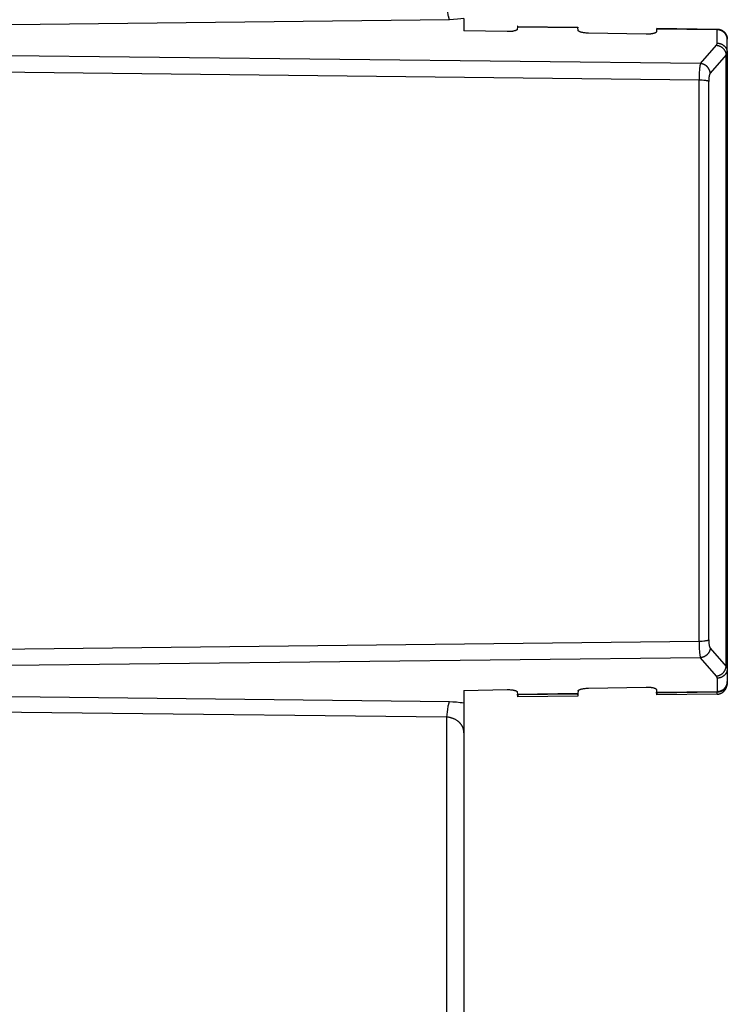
# Model space of a CAD drawing. Header units: millimetres. Extents: x -5878 to -4878, y 4408 to 5408.
# Tile 32 of 119: x -5450 to -5416, y 5108 to 5156. Entities that reach past the tile are written whole.
import ezdxf

# ---------------------------------------------------------------- set-up
doc = ezdxf.new("R2010")
doc.units = ezdxf.units.MM
doc.layers.add('SHOW Mini_Safetyfree Holder', color=7, linetype='Continuous', true_color=0x000000)

msp = doc.modelspace()

# ---------------------------------------------------------------- linework, layer by layer
at = {"layer": 'SHOW Mini_Safetyfree Holder', "color": 18, "lineweight": -3, "true_color": 0x000000}
for points in [[(-5429.44, 5156.945), (-5429.431, 5156.818), (-5429.418, 5156.693), (-5429.403, 5156.575), (-5429.395, 5156.519), (-5429.386, 5156.467), (-5429.376, 5156.417), (-5429.366, 5156.372), (-5429.356, 5156.33), (-5429.351, 5156.311), (-5429.345, 5156.293), (-5429.34, 5156.276), (-5429.335, 5156.26), (-5429.329, 5156.246), (-5429.324, 5156.232), (-5429.318, 5156.219), (-5429.316, 5156.214), (-5429.313, 5156.208), (-5429.31, 5156.203), (-5429.308, 5156.198), (-5429.305, 5156.193), (-5429.302, 5156.189)], [(-5429.302, 5156.189), (-5482.219, 5155.579)], [(-5428.595, 5156.251), (-5428.747, 5156.23), (-5428.915, 5156.212), (-5429.1, 5156.198), (-5429.302, 5156.189)], [(-5428.595, 5156.251), (-5428.595, 5155.641)], [(-5426.483, 5155.603), (-5428.595, 5155.641)], [(-5425.983, 5155.728), (-5425.983, 5155.727), (-5425.983, 5155.726), (-5425.983, 5155.725), (-5425.983, 5155.724), (-5425.983, 5155.723), (-5425.984, 5155.722), (-5425.984, 5155.721), (-5425.984, 5155.72), (-5425.984, 5155.719), (-5425.985, 5155.718), (-5425.985, 5155.717), (-5425.985, 5155.716), (-5425.986, 5155.715), (-5425.986, 5155.714), (-5425.987, 5155.713), (-5425.987, 5155.712), (-5425.987, 5155.711), (-5425.988, 5155.71), (-5425.988, 5155.71), (-5425.989, 5155.709), (-5425.989, 5155.708), (-5425.99, 5155.707), (-5425.99, 5155.706), (-5425.991, 5155.705), (-5425.992, 5155.703), (-5425.993, 5155.702), (-5425.995, 5155.7), (-5425.996, 5155.698), (-5425.998, 5155.696), (-5425.999, 5155.695), (-5426.001, 5155.693), (-5426.002, 5155.692), (-5426.004, 5155.69), (-5426.006, 5155.688), (-5426.008, 5155.687), (-5426.01, 5155.685), (-5426.012, 5155.684), (-5426.014, 5155.682), (-5426.016, 5155.681), (-5426.018, 5155.679), (-5426.023, 5155.676), (-5426.028, 5155.674), (-5426.033, 5155.671), (-5426.038, 5155.668), (-5426.044, 5155.666), (-5426.049, 5155.663), (-5426.055, 5155.661), (-5426.061, 5155.658), (-5426.074, 5155.653), (-5426.088, 5155.649), (-5426.102, 5155.644), (-5426.117, 5155.64), (-5426.132, 5155.636), (-5426.164, 5155.629), (-5426.181, 5155.625), (-5426.198, 5155.622), (-5426.216, 5155.619), (-5426.235, 5155.616), (-5426.255, 5155.613), (-5426.276, 5155.611), (-5426.321, 5155.607), (-5426.37, 5155.604), (-5426.423, 5155.603), (-5426.483, 5155.603)], [(-5425.974, 5155.824), (-5425.983, 5155.728)], [(-5425.967, 5155.864), (-5425.967, 5155.864), (-5425.967, 5155.863), (-5425.967, 5155.863), (-5425.967, 5155.863), (-5425.967, 5155.863), (-5425.967, 5155.863), (-5425.967, 5155.863), (-5425.967, 5155.863), (-5425.967, 5155.863), (-5425.967, 5155.863), (-5425.967, 5155.863), (-5425.967, 5155.863), (-5425.967, 5155.863), (-5425.967, 5155.863), (-5425.967, 5155.863), (-5425.967, 5155.863), (-5425.967, 5155.863), (-5425.967, 5155.863), (-5425.967, 5155.863), (-5425.967, 5155.862), (-5425.968, 5155.862), (-5425.968, 5155.862), (-5425.968, 5155.862), (-5425.968, 5155.861), (-5425.968, 5155.861), (-5425.968, 5155.861), (-5425.968, 5155.86), (-5425.969, 5155.859), (-5425.969, 5155.859), (-5425.969, 5155.857), (-5425.97, 5155.855), (-5425.97, 5155.852), (-5425.971, 5155.847), (-5425.972, 5155.84), (-5425.974, 5155.824)], [(-5423.019, 5155.785), (-5425.974, 5155.824)], [(-5425.964, 5155.859), (-5425.964, 5155.86), (-5425.964, 5155.861), (-5425.964, 5155.861), (-5425.965, 5155.862), (-5425.965, 5155.862), (-5425.965, 5155.862), (-5425.965, 5155.862), (-5425.965, 5155.862), (-5425.965, 5155.863), (-5425.965, 5155.863), (-5425.965, 5155.863), (-5425.965, 5155.863), (-5425.965, 5155.863), (-5425.965, 5155.863), (-5425.965, 5155.863), (-5425.965, 5155.863), (-5425.965, 5155.863), (-5425.965, 5155.863), (-5425.965, 5155.863), (-5425.965, 5155.863), (-5425.966, 5155.863), (-5425.966, 5155.863), (-5425.966, 5155.863), (-5425.966, 5155.863), (-5425.966, 5155.863), (-5425.966, 5155.863), (-5425.966, 5155.863), (-5425.966, 5155.864), (-5425.966, 5155.864), (-5425.966, 5155.864), (-5425.966, 5155.864), (-5425.966, 5155.864), (-5425.966, 5155.864), (-5425.966, 5155.864), (-5425.966, 5155.864), (-5425.966, 5155.864), (-5425.966, 5155.864), (-5425.966, 5155.864), (-5425.966, 5155.864), (-5425.966, 5155.864), (-5425.966, 5155.864), (-5425.966, 5155.864), (-5425.966, 5155.864), (-5425.966, 5155.864), (-5425.966, 5155.864), (-5425.966, 5155.864), (-5425.966, 5155.864), (-5425.966, 5155.864), (-5425.966, 5155.864), (-5425.966, 5155.864), (-5425.966, 5155.864), (-5425.966, 5155.864), (-5425.966, 5155.864), (-5425.966, 5155.864), (-5425.966, 5155.864), (-5425.966, 5155.864), (-5425.966, 5155.864), (-5425.966, 5155.864), (-5425.966, 5155.864), (-5425.966, 5155.864), (-5425.966, 5155.864), (-5425.966, 5155.864), (-5425.966, 5155.864), (-5425.966, 5155.864), (-5425.966, 5155.864), (-5425.967, 5155.864), (-5425.967, 5155.864), (-5425.967, 5155.864), (-5425.967, 5155.864), (-5425.967, 5155.864), (-5425.967, 5155.864)], [(-5425.967, 5155.86), (-5423.026, 5155.82)], [(-5423.028, 5155.82), (-5423.028, 5155.821), (-5423.028, 5155.822), (-5423.028, 5155.822), (-5423.028, 5155.823), (-5423.028, 5155.823), (-5423.028, 5155.823), (-5423.027, 5155.823), (-5423.027, 5155.823), (-5423.027, 5155.823), (-5423.027, 5155.824), (-5423.027, 5155.824), (-5423.027, 5155.824), (-5423.027, 5155.824), (-5423.027, 5155.824), (-5423.027, 5155.824), (-5423.027, 5155.824), (-5423.027, 5155.824), (-5423.027, 5155.824), (-5423.027, 5155.824), (-5423.027, 5155.824), (-5423.027, 5155.824), (-5423.027, 5155.824), (-5423.027, 5155.824), (-5423.027, 5155.824), (-5423.027, 5155.824), (-5423.027, 5155.824), (-5423.027, 5155.824), (-5423.027, 5155.824), (-5423.027, 5155.824), (-5423.027, 5155.824), (-5423.027, 5155.824), (-5423.026, 5155.824), (-5423.026, 5155.824), (-5423.026, 5155.824), (-5423.026, 5155.824), (-5423.026, 5155.824), (-5423.026, 5155.824), (-5423.026, 5155.824), (-5423.026, 5155.824), (-5423.026, 5155.824), (-5423.026, 5155.824), (-5423.026, 5155.825), (-5423.026, 5155.825), (-5423.026, 5155.825), (-5423.026, 5155.825), (-5423.026, 5155.825), (-5423.026, 5155.825), (-5423.026, 5155.825), (-5423.026, 5155.825), (-5423.026, 5155.825), (-5423.026, 5155.825), (-5423.026, 5155.825), (-5423.026, 5155.825), (-5423.026, 5155.825), (-5423.026, 5155.825), (-5423.026, 5155.825), (-5423.026, 5155.825), (-5423.026, 5155.824), (-5423.026, 5155.824), (-5423.026, 5155.824), (-5423.026, 5155.824), (-5423.026, 5155.824), (-5423.026, 5155.824), (-5423.026, 5155.824), (-5423.026, 5155.824), (-5423.026, 5155.824), (-5423.026, 5155.824), (-5423.026, 5155.824), (-5423.026, 5155.824), (-5423.026, 5155.824), (-5423.026, 5155.824)], [(-5423.025, 5155.823), (-5423.025, 5155.823), (-5423.025, 5155.824), (-5423.025, 5155.824), (-5423.025, 5155.824), (-5423.025, 5155.824), (-5423.025, 5155.824), (-5423.025, 5155.824), (-5423.025, 5155.824), (-5423.025, 5155.824), (-5423.025, 5155.824), (-5423.025, 5155.824), (-5423.025, 5155.824), (-5423.025, 5155.824), (-5423.025, 5155.824), (-5423.026, 5155.824), (-5423.026, 5155.824), (-5423.026, 5155.824), (-5423.026, 5155.824), (-5423.026, 5155.824), (-5423.026, 5155.824)], [(-5423.026, 5155.824), (-5423.026, 5155.824), (-5423.026, 5155.824), (-5423.026, 5155.824), (-5423.026, 5155.824), (-5423.026, 5155.824), (-5423.025, 5155.824), (-5423.025, 5155.824), (-5423.025, 5155.824), (-5423.025, 5155.824), (-5423.025, 5155.824), (-5423.025, 5155.824), (-5423.025, 5155.824), (-5423.025, 5155.824), (-5423.025, 5155.824), (-5423.025, 5155.824), (-5423.025, 5155.824), (-5423.025, 5155.824), (-5423.025, 5155.824), (-5423.025, 5155.823), (-5423.025, 5155.823), (-5423.025, 5155.823), (-5423.025, 5155.823), (-5423.024, 5155.823), (-5423.024, 5155.822), (-5423.024, 5155.822), (-5423.024, 5155.822), (-5423.024, 5155.821), (-5423.024, 5155.82), (-5423.024, 5155.819), (-5423.023, 5155.818), (-5423.023, 5155.816), (-5423.022, 5155.813), (-5423.021, 5155.808), (-5423.02, 5155.801), (-5423.019, 5155.785)], [(-5423.008, 5155.674), (-5423.019, 5155.785)], [(-5422.508, 5155.531), (-5422.568, 5155.533), (-5422.621, 5155.536), (-5422.67, 5155.541), (-5422.715, 5155.546), (-5422.736, 5155.549), (-5422.755, 5155.553), (-5422.775, 5155.556), (-5422.793, 5155.56), (-5422.81, 5155.564), (-5422.827, 5155.568), (-5422.859, 5155.577), (-5422.874, 5155.582), (-5422.889, 5155.586), (-5422.903, 5155.591), (-5422.917, 5155.596), (-5422.929, 5155.601), (-5422.936, 5155.604), (-5422.942, 5155.607), (-5422.947, 5155.61), (-5422.953, 5155.612), (-5422.958, 5155.615), (-5422.963, 5155.618), (-5422.968, 5155.621), (-5422.973, 5155.624), (-5422.975, 5155.626), (-5422.977, 5155.627), (-5422.979, 5155.629), (-5422.981, 5155.63), (-5422.983, 5155.632), (-5422.985, 5155.634), (-5422.987, 5155.635), (-5422.988, 5155.637), (-5422.99, 5155.639), (-5422.992, 5155.64), (-5422.993, 5155.642), (-5422.995, 5155.644), (-5422.996, 5155.646), (-5422.998, 5155.647), (-5422.999, 5155.649), (-5423, 5155.651), (-5423.001, 5155.653), (-5423.002, 5155.654), (-5423.002, 5155.655), (-5423.003, 5155.656), (-5423.003, 5155.656), (-5423.004, 5155.657), (-5423.004, 5155.658), (-5423.004, 5155.659), (-5423.005, 5155.66), (-5423.005, 5155.661), (-5423.006, 5155.662), (-5423.006, 5155.663), (-5423.006, 5155.664), (-5423.006, 5155.665), (-5423.007, 5155.666), (-5423.007, 5155.667), (-5423.007, 5155.668), (-5423.007, 5155.669), (-5423.008, 5155.67), (-5423.008, 5155.671), (-5423.008, 5155.672), (-5423.008, 5155.673), (-5423.008, 5155.674)], [(-5419.683, 5155.48), (-5422.508, 5155.531)], [(-5419.183, 5155.605), (-5419.183, 5155.604), (-5419.183, 5155.603), (-5419.183, 5155.602), (-5419.183, 5155.601), (-5419.183, 5155.6), (-5419.184, 5155.599), (-5419.184, 5155.598), (-5419.184, 5155.597), (-5419.184, 5155.596), (-5419.185, 5155.595), (-5419.185, 5155.594), (-5419.185, 5155.593), (-5419.186, 5155.592), (-5419.186, 5155.591), (-5419.187, 5155.59), (-5419.187, 5155.589), (-5419.187, 5155.588), (-5419.188, 5155.587), (-5419.188, 5155.586), (-5419.189, 5155.586), (-5419.189, 5155.585), (-5419.19, 5155.584), (-5419.19, 5155.583), (-5419.191, 5155.582), (-5419.192, 5155.58), (-5419.193, 5155.578), (-5419.195, 5155.577), (-5419.196, 5155.575), (-5419.198, 5155.573), (-5419.199, 5155.572), (-5419.201, 5155.57), (-5419.202, 5155.568), (-5419.204, 5155.567), (-5419.206, 5155.565), (-5419.208, 5155.564), (-5419.21, 5155.562), (-5419.212, 5155.561), (-5419.214, 5155.559), (-5419.216, 5155.558), (-5419.218, 5155.556), (-5419.223, 5155.553), (-5419.228, 5155.551), (-5419.233, 5155.548), (-5419.238, 5155.545), (-5419.244, 5155.542), (-5419.249, 5155.54), (-5419.255, 5155.537), (-5419.261, 5155.535), (-5419.274, 5155.53), (-5419.288, 5155.526), (-5419.302, 5155.521), (-5419.317, 5155.517), (-5419.332, 5155.513), (-5419.364, 5155.506), (-5419.381, 5155.502), (-5419.398, 5155.499), (-5419.416, 5155.496), (-5419.435, 5155.493), (-5419.455, 5155.49), (-5419.476, 5155.488), (-5419.521, 5155.484), (-5419.57, 5155.481), (-5419.623, 5155.48), (-5419.683, 5155.48)], [(-5419.17, 5155.733), (-5419.183, 5155.605)], [(-5419.164, 5155.773), (-5419.164, 5155.773), (-5419.164, 5155.773), (-5419.164, 5155.773), (-5419.164, 5155.773), (-5419.164, 5155.773), (-5419.164, 5155.773), (-5419.164, 5155.773), (-5419.164, 5155.773), (-5419.164, 5155.773), (-5419.164, 5155.773), (-5419.164, 5155.773), (-5419.164, 5155.773), (-5419.164, 5155.773), (-5419.164, 5155.773), (-5419.164, 5155.772), (-5419.164, 5155.772), (-5419.164, 5155.772), (-5419.164, 5155.772), (-5419.164, 5155.772), (-5419.164, 5155.772), (-5419.164, 5155.772), (-5419.165, 5155.771), (-5419.165, 5155.771), (-5419.165, 5155.771), (-5419.165, 5155.771), (-5419.165, 5155.77), (-5419.165, 5155.77), (-5419.165, 5155.769), (-5419.166, 5155.768), (-5419.166, 5155.766), (-5419.166, 5155.764), (-5419.167, 5155.762), (-5419.168, 5155.756), (-5419.169, 5155.75), (-5419.17, 5155.733)], [(-5416.207, 5155.694), (-5419.17, 5155.733)], [(-5419.161, 5155.769), (-5419.161, 5155.77), (-5419.161, 5155.77), (-5419.161, 5155.771), (-5419.161, 5155.771), (-5419.162, 5155.771), (-5419.162, 5155.772), (-5419.162, 5155.772), (-5419.162, 5155.772), (-5419.162, 5155.772), (-5419.162, 5155.772), (-5419.162, 5155.772), (-5419.162, 5155.772), (-5419.162, 5155.772), (-5419.162, 5155.772), (-5419.162, 5155.773), (-5419.162, 5155.773), (-5419.162, 5155.773), (-5419.162, 5155.773), (-5419.162, 5155.773), (-5419.162, 5155.773), (-5419.162, 5155.773), (-5419.162, 5155.773), (-5419.162, 5155.773), (-5419.162, 5155.773), (-5419.163, 5155.773), (-5419.163, 5155.773), (-5419.163, 5155.773), (-5419.163, 5155.773), (-5419.163, 5155.773), (-5419.163, 5155.773), (-5419.163, 5155.773), (-5419.163, 5155.773), (-5419.163, 5155.773), (-5419.163, 5155.773), (-5419.163, 5155.773), (-5419.163, 5155.773), (-5419.163, 5155.773), (-5419.163, 5155.773), (-5419.163, 5155.773), (-5419.163, 5155.773), (-5419.163, 5155.773), (-5419.163, 5155.773), (-5419.163, 5155.773), (-5419.163, 5155.773), (-5419.163, 5155.773), (-5419.163, 5155.773), (-5419.163, 5155.773), (-5419.163, 5155.773), (-5419.163, 5155.773), (-5419.163, 5155.773), (-5419.163, 5155.773), (-5419.163, 5155.773), (-5419.163, 5155.773), (-5419.163, 5155.773), (-5419.163, 5155.773), (-5419.163, 5155.773), (-5419.163, 5155.773), (-5419.163, 5155.773), (-5419.163, 5155.773), (-5419.163, 5155.773), (-5419.163, 5155.773), (-5419.163, 5155.773), (-5419.163, 5155.773), (-5419.163, 5155.773), (-5419.163, 5155.773), (-5419.163, 5155.773), (-5419.163, 5155.773), (-5419.163, 5155.773), (-5419.163, 5155.773), (-5419.163, 5155.773), (-5419.164, 5155.773)], [(-5419.164, 5155.769), (-5416.209, 5155.73)], [(-5416.209, 5155.73), (-5416.197, 5155.729), (-5416.185, 5155.729), (-5416.173, 5155.728), (-5416.161, 5155.727), (-5416.149, 5155.725), (-5416.137, 5155.724), (-5416.125, 5155.721), (-5416.113, 5155.719), (-5416.101, 5155.717), (-5416.09, 5155.714), (-5416.078, 5155.711), (-5416.067, 5155.707), (-5416.055, 5155.703), (-5416.044, 5155.699), (-5416.033, 5155.695), (-5416.022, 5155.691), (-5416.011, 5155.686), (-5416, 5155.681), (-5415.989, 5155.675), (-5415.978, 5155.67), (-5415.968, 5155.664), (-5415.957, 5155.658), (-5415.947, 5155.652), (-5415.937, 5155.645), (-5415.927, 5155.638), (-5415.917, 5155.631), (-5415.908, 5155.624), (-5415.898, 5155.616), (-5415.889, 5155.608), (-5415.88, 5155.6), (-5415.871, 5155.592), (-5415.862, 5155.583), (-5415.852, 5155.573), (-5415.843, 5155.563), (-5415.833, 5155.552), (-5415.824, 5155.541), (-5415.816, 5155.53), (-5415.808, 5155.519), (-5415.8, 5155.507), (-5415.792, 5155.496), (-5415.785, 5155.484), (-5415.778, 5155.472), (-5415.771, 5155.459), (-5415.765, 5155.447), (-5415.759, 5155.434), (-5415.754, 5155.421), (-5415.748, 5155.408), (-5415.744, 5155.395), (-5415.739, 5155.382), (-5415.735, 5155.37), (-5415.732, 5155.357), (-5415.729, 5155.344), (-5415.726, 5155.331), (-5415.723, 5155.318), (-5415.721, 5155.305), (-5415.719, 5155.292), (-5415.718, 5155.276), (-5415.716, 5155.259), (-5415.716, 5155.244), (-5415.715, 5155.231), (-5415.715, 5155.229)], [(-5416.209, 5155.73), (-5416.209, 5155.73), (-5416.209, 5155.73), (-5416.209, 5155.73), (-5416.209, 5155.73), (-5416.209, 5155.73), (-5416.209, 5155.73), (-5416.209, 5155.73), (-5416.209, 5155.73), (-5416.209, 5155.73), (-5416.209, 5155.73), (-5416.209, 5155.73), (-5416.209, 5155.73), (-5416.209, 5155.73), (-5416.209, 5155.73), (-5416.209, 5155.73), (-5416.209, 5155.73), (-5416.209, 5155.73), (-5416.209, 5155.73), (-5416.209, 5155.73), (-5416.209, 5155.73), (-5416.209, 5155.73), (-5416.209, 5155.73), (-5416.209, 5155.73), (-5416.209, 5155.73), (-5416.209, 5155.73), (-5416.209, 5155.73), (-5416.209, 5155.73), (-5416.209, 5155.73), (-5416.209, 5155.73), (-5416.209, 5155.73), (-5416.209, 5155.73), (-5416.209, 5155.73), (-5416.209, 5155.73), (-5416.209, 5155.73), (-5416.209, 5155.73), (-5416.209, 5155.73), (-5416.209, 5155.73), (-5416.209, 5155.73), (-5416.209, 5155.73), (-5416.209, 5155.73), (-5416.209, 5155.73), (-5416.209, 5155.73), (-5416.209, 5155.73), (-5416.209, 5155.729), (-5416.209, 5155.729), (-5416.209, 5155.729), (-5416.209, 5155.729), (-5416.209, 5155.729), (-5416.209, 5155.729), (-5416.208, 5155.729), (-5416.208, 5155.729), (-5416.208, 5155.728), (-5416.208, 5155.728), (-5416.208, 5155.727), (-5416.208, 5155.726), (-5416.208, 5155.724), (-5416.207, 5155.715), (-5416.207, 5155.694)], [(-5416.207, 5155.043), (-5416.207, 5155.694)], [(-5415.715, 5155.212), (-5415.716, 5155.222), (-5415.716, 5155.233), (-5415.717, 5155.244), (-5415.717, 5155.255), (-5415.719, 5155.266), (-5415.72, 5155.277), (-5415.722, 5155.288), (-5415.724, 5155.299), (-5415.726, 5155.31), (-5415.728, 5155.321), (-5415.731, 5155.332), (-5415.734, 5155.343), (-5415.738, 5155.354), (-5415.742, 5155.365), (-5415.746, 5155.377), (-5415.75, 5155.388), (-5415.754, 5155.399), (-5415.759, 5155.41), (-5415.765, 5155.42), (-5415.77, 5155.431), (-5415.776, 5155.442), (-5415.782, 5155.452), (-5415.789, 5155.463), (-5415.795, 5155.473), (-5415.802, 5155.483), (-5415.81, 5155.493), (-5415.817, 5155.503), (-5415.825, 5155.513), (-5415.833, 5155.522), (-5415.841, 5155.532), (-5415.85, 5155.541), (-5415.859, 5155.55), (-5415.868, 5155.558), (-5415.877, 5155.567), (-5415.887, 5155.575), (-5415.896, 5155.583), (-5415.906, 5155.591), (-5415.916, 5155.598), (-5415.927, 5155.605), (-5415.937, 5155.612), (-5415.948, 5155.619), (-5415.958, 5155.625), (-5415.969, 5155.632), (-5415.98, 5155.637), (-5415.991, 5155.643), (-5416.003, 5155.648), (-5416.014, 5155.653), (-5416.025, 5155.658), (-5416.036, 5155.662), (-5416.048, 5155.666), (-5416.059, 5155.67), (-5416.071, 5155.673), (-5416.082, 5155.677), (-5416.094, 5155.68), (-5416.105, 5155.682), (-5416.117, 5155.685), (-5416.128, 5155.687), (-5416.14, 5155.688), (-5416.151, 5155.69), (-5416.162, 5155.691), (-5416.173, 5155.692), (-5416.185, 5155.693), (-5416.196, 5155.694), (-5416.207, 5155.694)], [(-5417.026, 5154.04), (-5416.251, 5154.938)], [(-5416.251, 5154.938), (-5416.247, 5154.943), (-5416.243, 5154.947), (-5416.24, 5154.952), (-5416.236, 5154.957), (-5416.233, 5154.961), (-5416.23, 5154.966), (-5416.227, 5154.971), (-5416.225, 5154.975), (-5416.223, 5154.98), (-5416.22, 5154.984), (-5416.218, 5154.988), (-5416.217, 5154.993), (-5416.215, 5154.997), (-5416.214, 5155.001), (-5416.212, 5155.005), (-5416.211, 5155.01), (-5416.21, 5155.014), (-5416.209, 5155.018), (-5416.208, 5155.022), (-5416.208, 5155.026), (-5416.207, 5155.031), (-5416.207, 5155.035), (-5416.207, 5155.039), (-5416.207, 5155.043)], [(-5416.251, 5154.938), (-5416.241, 5154.937), (-5416.231, 5154.936), (-5416.22, 5154.935), (-5416.21, 5154.933), (-5416.2, 5154.931), (-5416.189, 5154.929), (-5416.179, 5154.927), (-5416.168, 5154.924), (-5416.158, 5154.922), (-5416.147, 5154.919), (-5416.137, 5154.916), (-5416.126, 5154.912), (-5416.116, 5154.908), (-5416.105, 5154.904), (-5416.095, 5154.9), (-5416.084, 5154.896), (-5416.074, 5154.891), (-5416.063, 5154.886), (-5416.053, 5154.881), (-5416.043, 5154.875), (-5416.033, 5154.87), (-5416.023, 5154.864), (-5416.013, 5154.858), (-5416.003, 5154.851), (-5415.993, 5154.844), (-5415.984, 5154.838), (-5415.974, 5154.83), (-5415.965, 5154.823), (-5415.956, 5154.816), (-5415.947, 5154.808), (-5415.938, 5154.8), (-5415.93, 5154.792), (-5415.921, 5154.783), (-5415.913, 5154.775), (-5415.905, 5154.766), (-5415.897, 5154.757), (-5415.889, 5154.748), (-5415.882, 5154.739), (-5415.875, 5154.73), (-5415.868, 5154.72), (-5415.861, 5154.711), (-5415.855, 5154.701), (-5415.849, 5154.691), (-5415.843, 5154.681), (-5415.837, 5154.672), (-5415.831, 5154.661), (-5415.826, 5154.651), (-5415.821, 5154.641), (-5415.816, 5154.631), (-5415.812, 5154.621), (-5415.807, 5154.61), (-5415.803, 5154.6), (-5415.8, 5154.59), (-5415.796, 5154.579), (-5415.793, 5154.569), (-5415.79, 5154.558), (-5415.787, 5154.548), (-5415.785, 5154.538), (-5415.782, 5154.527), (-5415.78, 5154.517), (-5415.778, 5154.507), (-5415.777, 5154.497), (-5415.776, 5154.487), (-5415.774, 5154.477)], [(-5416.207, 5155.043), (-5416.196, 5155.043), (-5416.185, 5155.042), (-5416.173, 5155.041), (-5416.162, 5155.04), (-5416.151, 5155.039), (-5416.14, 5155.038), (-5416.128, 5155.036), (-5416.117, 5155.034), (-5416.105, 5155.031), (-5416.094, 5155.029), (-5416.082, 5155.026), (-5416.071, 5155.022), (-5416.059, 5155.019), (-5416.048, 5155.015), (-5416.036, 5155.011), (-5416.025, 5155.007), (-5416.014, 5155.002), (-5416.003, 5154.997), (-5415.991, 5154.992), (-5415.98, 5154.986), (-5415.969, 5154.981), (-5415.958, 5154.975), (-5415.948, 5154.968), (-5415.937, 5154.962), (-5415.927, 5154.955), (-5415.916, 5154.947), (-5415.906, 5154.94), (-5415.896, 5154.932), (-5415.887, 5154.924), (-5415.877, 5154.916), (-5415.868, 5154.908), (-5415.859, 5154.899), (-5415.85, 5154.89), (-5415.841, 5154.881), (-5415.833, 5154.872), (-5415.825, 5154.862), (-5415.817, 5154.852), (-5415.81, 5154.842), (-5415.802, 5154.832), (-5415.795, 5154.822), (-5415.789, 5154.812), (-5415.782, 5154.802), (-5415.776, 5154.791), (-5415.77, 5154.78), (-5415.765, 5154.77), (-5415.759, 5154.759), (-5415.754, 5154.748), (-5415.75, 5154.737), (-5415.746, 5154.726), (-5415.742, 5154.715), (-5415.738, 5154.703), (-5415.734, 5154.692), (-5415.731, 5154.681), (-5415.728, 5154.67), (-5415.726, 5154.659), (-5415.724, 5154.648), (-5415.722, 5154.637), (-5415.72, 5154.626), (-5415.719, 5154.615), (-5415.717, 5154.604), (-5415.717, 5154.593), (-5415.716, 5154.582), (-5415.716, 5154.572), (-5415.715, 5154.561)], [(-5415.715, 5154.561), (-5415.715, 5155.212)], [(-5417.026, 5154.04), (-5478.771, 5154.738)], [(-5415.774, 5154.477), (-5416.55, 5153.577)], [(-5415.774, 5154.477), (-5415.769, 5154.48), (-5415.764, 5154.484), (-5415.759, 5154.488), (-5415.755, 5154.492), (-5415.751, 5154.496), (-5415.747, 5154.499), (-5415.743, 5154.503), (-5415.74, 5154.507), (-5415.737, 5154.51), (-5415.735, 5154.512), (-5415.734, 5154.514), (-5415.732, 5154.515), (-5415.731, 5154.517), (-5415.73, 5154.519), (-5415.729, 5154.521), (-5415.728, 5154.522), (-5415.726, 5154.524), (-5415.725, 5154.526), (-5415.725, 5154.527), (-5415.724, 5154.529), (-5415.723, 5154.531), (-5415.722, 5154.533), (-5415.721, 5154.534), (-5415.721, 5154.536), (-5415.72, 5154.538), (-5415.719, 5154.539), (-5415.719, 5154.541), (-5415.718, 5154.543), (-5415.718, 5154.544), (-5415.717, 5154.546), (-5415.717, 5154.548), (-5415.717, 5154.549), (-5415.716, 5154.551), (-5415.716, 5154.553), (-5415.716, 5154.554), (-5415.716, 5154.556), (-5415.716, 5154.558), (-5415.715, 5154.559), (-5415.715, 5154.561)], [(-5415.774, 5124.539), (-5415.774, 5154.477)], [(-5415.715, 5154.561), (-5415.715, 5124.455)], [(-5417.026, 5154.04), (-5417.029, 5154.034), (-5417.031, 5154.027), (-5417.033, 5154.02), (-5417.035, 5154.013), (-5417.04, 5153.997), (-5417.043, 5153.98), (-5417.047, 5153.963), (-5417.051, 5153.944), (-5417.057, 5153.905), (-5417.063, 5153.863), (-5417.068, 5153.82), (-5417.077, 5153.727), (-5417.084, 5153.625), (-5417.09, 5153.511), (-5417.094, 5153.381), (-5417.096, 5153.229)], [(-5416.55, 5153.577), (-5416.551, 5153.587), (-5416.552, 5153.597), (-5416.554, 5153.608), (-5416.556, 5153.618), (-5416.558, 5153.628), (-5416.56, 5153.638), (-5416.562, 5153.649), (-5416.565, 5153.659), (-5416.568, 5153.67), (-5416.571, 5153.68), (-5416.575, 5153.69), (-5416.578, 5153.701), (-5416.582, 5153.711), (-5416.587, 5153.722), (-5416.591, 5153.732), (-5416.596, 5153.742), (-5416.601, 5153.752), (-5416.606, 5153.763), (-5416.612, 5153.773), (-5416.617, 5153.783), (-5416.623, 5153.793), (-5416.63, 5153.802), (-5416.636, 5153.812), (-5416.643, 5153.822), (-5416.65, 5153.831), (-5416.657, 5153.841), (-5416.664, 5153.85), (-5416.672, 5153.859), (-5416.68, 5153.868), (-5416.688, 5153.877), (-5416.696, 5153.885), (-5416.704, 5153.893), (-5416.713, 5153.902), (-5416.722, 5153.91), (-5416.731, 5153.917), (-5416.74, 5153.925), (-5416.749, 5153.932), (-5416.759, 5153.94), (-5416.768, 5153.946), (-5416.778, 5153.953), (-5416.788, 5153.96), (-5416.798, 5153.966), (-5416.808, 5153.972), (-5416.818, 5153.978), (-5416.828, 5153.983), (-5416.838, 5153.988), (-5416.849, 5153.993), (-5416.859, 5153.998), (-5416.87, 5154.002), (-5416.88, 5154.007), (-5416.891, 5154.011), (-5416.901, 5154.014), (-5416.912, 5154.018), (-5416.922, 5154.021), (-5416.933, 5154.024), (-5416.943, 5154.027), (-5416.954, 5154.029), (-5416.964, 5154.032), (-5416.975, 5154.034), (-5416.985, 5154.035), (-5416.996, 5154.037), (-5417.006, 5154.038), (-5417.016, 5154.039), (-5417.026, 5154.04)], [(-5417.096, 5153.229), (-5478.763, 5153.931)], [(-5416.55, 5153.577), (-5416.551, 5153.576), (-5416.552, 5153.574), (-5416.554, 5153.572), (-5416.555, 5153.571), (-5416.556, 5153.569), (-5416.557, 5153.567), (-5416.56, 5153.563), (-5416.562, 5153.56), (-5416.564, 5153.556), (-5416.566, 5153.552), (-5416.569, 5153.547), (-5416.571, 5153.543), (-5416.573, 5153.538), (-5416.575, 5153.534), (-5416.577, 5153.529), (-5416.58, 5153.52), (-5416.584, 5153.51), (-5416.587, 5153.499), (-5416.59, 5153.489), (-5416.593, 5153.478), (-5416.595, 5153.467), (-5416.6, 5153.444), (-5416.605, 5153.421), (-5416.609, 5153.396), (-5416.612, 5153.37), (-5416.615, 5153.342), (-5416.618, 5153.313), (-5416.62, 5153.281), (-5416.622, 5153.247), (-5416.623, 5153.211), (-5416.623, 5153.171)], [(-5417.096, 5125.787), (-5417.096, 5153.229)], [(-5416.623, 5153.171), (-5416.626, 5153.173), (-5416.628, 5153.174), (-5416.631, 5153.175), (-5416.634, 5153.177), (-5416.637, 5153.178), (-5416.641, 5153.18), (-5416.644, 5153.181), (-5416.648, 5153.182), (-5416.656, 5153.185), (-5416.665, 5153.188), (-5416.675, 5153.191), (-5416.685, 5153.193), (-5416.696, 5153.196), (-5416.708, 5153.198), (-5416.735, 5153.203), (-5416.764, 5153.208), (-5416.796, 5153.212), (-5416.829, 5153.216), (-5416.865, 5153.219), (-5416.941, 5153.225), (-5417.019, 5153.228), (-5417.096, 5153.229)], [(-5416.623, 5125.844), (-5416.623, 5153.171)], [(-5478.763, 5125.085), (-5417.096, 5125.787)], [(-5417.096, 5125.787), (-5417.019, 5125.788), (-5416.941, 5125.791), (-5416.865, 5125.796), (-5416.829, 5125.8), (-5416.796, 5125.803), (-5416.764, 5125.808), (-5416.735, 5125.812), (-5416.708, 5125.817), (-5416.696, 5125.82), (-5416.685, 5125.822), (-5416.675, 5125.825), (-5416.665, 5125.828), (-5416.656, 5125.83), (-5416.648, 5125.833), (-5416.644, 5125.835), (-5416.641, 5125.836), (-5416.637, 5125.837), (-5416.634, 5125.839), (-5416.631, 5125.84), (-5416.628, 5125.841), (-5416.626, 5125.843), (-5416.623, 5125.844)], [(-5417.096, 5125.787), (-5417.094, 5125.636), (-5417.09, 5125.507), (-5417.084, 5125.395), (-5417.077, 5125.294), (-5417.069, 5125.201), (-5417.064, 5125.157), (-5417.058, 5125.115), (-5417.051, 5125.075), (-5417.048, 5125.056), (-5417.044, 5125.038), (-5417.04, 5125.02), (-5417.036, 5125.004), (-5417.033, 5124.996), (-5417.031, 5124.989), (-5417.029, 5124.982), (-5417.026, 5124.975)], [(-5416.623, 5125.844), (-5416.623, 5125.805), (-5416.622, 5125.769), (-5416.62, 5125.735), (-5416.618, 5125.704), (-5416.615, 5125.675), (-5416.612, 5125.648), (-5416.609, 5125.622), (-5416.605, 5125.598), (-5416.601, 5125.574), (-5416.596, 5125.551), (-5416.593, 5125.54), (-5416.59, 5125.529), (-5416.587, 5125.519), (-5416.584, 5125.508), (-5416.581, 5125.498), (-5416.577, 5125.488), (-5416.575, 5125.483), (-5416.573, 5125.479), (-5416.571, 5125.474), (-5416.569, 5125.47), (-5416.567, 5125.465), (-5416.565, 5125.461), (-5416.562, 5125.457), (-5416.56, 5125.453), (-5416.558, 5125.449), (-5416.556, 5125.447), (-5416.555, 5125.445), (-5416.554, 5125.443), (-5416.552, 5125.442), (-5416.551, 5125.44), (-5416.55, 5125.438)], [(-5416.55, 5125.438), (-5416.551, 5125.428), (-5416.552, 5125.418), (-5416.554, 5125.408), (-5416.556, 5125.398), (-5416.558, 5125.388), (-5416.56, 5125.377), (-5416.562, 5125.367), (-5416.565, 5125.356), (-5416.568, 5125.346), (-5416.571, 5125.336), (-5416.575, 5125.325), (-5416.578, 5125.315), (-5416.582, 5125.304), (-5416.587, 5125.294), (-5416.591, 5125.284), (-5416.596, 5125.273), (-5416.601, 5125.263), (-5416.606, 5125.253), (-5416.612, 5125.243), (-5416.617, 5125.233), (-5416.623, 5125.223), (-5416.63, 5125.213), (-5416.636, 5125.203), (-5416.643, 5125.194), (-5416.65, 5125.184), (-5416.657, 5125.175), (-5416.664, 5125.166), (-5416.672, 5125.157), (-5416.68, 5125.148), (-5416.688, 5125.139), (-5416.696, 5125.13), (-5416.704, 5125.122), (-5416.713, 5125.114), (-5416.722, 5125.106), (-5416.731, 5125.098), (-5416.74, 5125.091), (-5416.749, 5125.083), (-5416.759, 5125.076), (-5416.768, 5125.069), (-5416.778, 5125.062), (-5416.788, 5125.056), (-5416.798, 5125.05), (-5416.808, 5125.044), (-5416.818, 5125.038), (-5416.828, 5125.033), (-5416.838, 5125.027), (-5416.849, 5125.022), (-5416.859, 5125.018), (-5416.87, 5125.013), (-5416.88, 5125.009), (-5416.891, 5125.005), (-5416.901, 5125.001), (-5416.912, 5124.998), (-5416.922, 5124.994), (-5416.933, 5124.991), (-5416.943, 5124.989), (-5416.954, 5124.986), (-5416.964, 5124.984), (-5416.975, 5124.982), (-5416.985, 5124.98), (-5416.996, 5124.979), (-5417.006, 5124.977), (-5417.016, 5124.976), (-5417.026, 5124.975)], [(-5416.55, 5125.438), (-5415.774, 5124.539)], [(-5417.026, 5124.975), (-5478.771, 5124.277)], [(-5416.251, 5124.078), (-5417.026, 5124.975)], [(-5416.251, 5124.078), (-5416.241, 5124.079), (-5416.231, 5124.08), (-5416.22, 5124.081), (-5416.21, 5124.083), (-5416.2, 5124.084), (-5416.189, 5124.086), (-5416.179, 5124.089), (-5416.168, 5124.091), (-5416.158, 5124.094), (-5416.147, 5124.097), (-5416.137, 5124.1), (-5416.126, 5124.103), (-5416.116, 5124.107), (-5416.105, 5124.111), (-5416.095, 5124.115), (-5416.084, 5124.12), (-5416.074, 5124.125), (-5416.063, 5124.129), (-5416.053, 5124.135), (-5416.043, 5124.14), (-5416.033, 5124.146), (-5416.023, 5124.152), (-5416.013, 5124.158), (-5416.003, 5124.164), (-5415.993, 5124.171), (-5415.984, 5124.178), (-5415.974, 5124.185), (-5415.965, 5124.192), (-5415.956, 5124.2), (-5415.947, 5124.208), (-5415.938, 5124.216), (-5415.93, 5124.224), (-5415.921, 5124.232), (-5415.913, 5124.241), (-5415.905, 5124.249), (-5415.897, 5124.258), (-5415.889, 5124.267), (-5415.882, 5124.276), (-5415.875, 5124.286), (-5415.868, 5124.295), (-5415.861, 5124.305), (-5415.855, 5124.314), (-5415.849, 5124.324), (-5415.843, 5124.334), (-5415.837, 5124.344), (-5415.831, 5124.354), (-5415.826, 5124.364), (-5415.821, 5124.374), (-5415.816, 5124.385), (-5415.812, 5124.395), (-5415.807, 5124.405), (-5415.803, 5124.416), (-5415.8, 5124.426), (-5415.796, 5124.436), (-5415.793, 5124.447), (-5415.79, 5124.457), (-5415.787, 5124.468), (-5415.785, 5124.478), (-5415.782, 5124.488), (-5415.78, 5124.498), (-5415.778, 5124.509), (-5415.777, 5124.519), (-5415.776, 5124.529), (-5415.774, 5124.539)], [(-5415.715, 5124.455), (-5415.716, 5124.444), (-5415.716, 5124.433), (-5415.717, 5124.423), (-5415.717, 5124.412), (-5415.719, 5124.401), (-5415.72, 5124.39), (-5415.722, 5124.379), (-5415.724, 5124.368), (-5415.726, 5124.357), (-5415.728, 5124.345), (-5415.731, 5124.334), (-5415.734, 5124.323), (-5415.738, 5124.312), (-5415.742, 5124.301), (-5415.746, 5124.29), (-5415.75, 5124.279), (-5415.754, 5124.268), (-5415.759, 5124.257), (-5415.765, 5124.246), (-5415.77, 5124.235), (-5415.776, 5124.225), (-5415.782, 5124.214), (-5415.789, 5124.204), (-5415.795, 5124.193), (-5415.802, 5124.183), (-5415.81, 5124.173), (-5415.817, 5124.163), (-5415.825, 5124.154), (-5415.833, 5124.144), (-5415.841, 5124.135), (-5415.85, 5124.126), (-5415.859, 5124.117), (-5415.868, 5124.108), (-5415.877, 5124.1), (-5415.887, 5124.091), (-5415.896, 5124.083), (-5415.906, 5124.076), (-5415.916, 5124.068), (-5415.927, 5124.061), (-5415.937, 5124.054), (-5415.948, 5124.047), (-5415.958, 5124.041), (-5415.969, 5124.035), (-5415.98, 5124.029), (-5415.991, 5124.024), (-5416.003, 5124.018), (-5416.014, 5124.013), (-5416.025, 5124.009), (-5416.036, 5124.004), (-5416.048, 5124), (-5416.059, 5123.997), (-5416.071, 5123.993), (-5416.082, 5123.99), (-5416.094, 5123.987), (-5416.105, 5123.984), (-5416.117, 5123.982), (-5416.128, 5123.98), (-5416.14, 5123.978), (-5416.151, 5123.977), (-5416.162, 5123.975), (-5416.173, 5123.974), (-5416.185, 5123.973), (-5416.196, 5123.973), (-5416.207, 5123.973)], [(-5415.774, 5124.539), (-5415.77, 5124.536), (-5415.766, 5124.533), (-5415.762, 5124.529), (-5415.758, 5124.526), (-5415.754, 5124.523), (-5415.75, 5124.52), (-5415.747, 5124.516), (-5415.743, 5124.513), (-5415.74, 5124.51), (-5415.737, 5124.506), (-5415.736, 5124.505), (-5415.734, 5124.503), (-5415.733, 5124.501), (-5415.732, 5124.499), (-5415.731, 5124.498), (-5415.729, 5124.496), (-5415.728, 5124.494), (-5415.727, 5124.492), (-5415.726, 5124.491), (-5415.725, 5124.489), (-5415.724, 5124.487), (-5415.723, 5124.485), (-5415.722, 5124.484), (-5415.721, 5124.482), (-5415.721, 5124.48), (-5415.72, 5124.478), (-5415.719, 5124.476), (-5415.719, 5124.474), (-5415.718, 5124.472), (-5415.717, 5124.47), (-5415.717, 5124.468), (-5415.717, 5124.466), (-5415.716, 5124.465), (-5415.716, 5124.463), (-5415.716, 5124.461), (-5415.716, 5124.459), (-5415.715, 5124.457), (-5415.715, 5124.455)], [(-5415.715, 5124.455), (-5415.715, 5123.804)], [(-5416.207, 5123.973), (-5416.207, 5123.975), (-5416.207, 5123.978), (-5416.207, 5123.98), (-5416.207, 5123.983), (-5416.207, 5123.985), (-5416.208, 5123.987), (-5416.208, 5123.99), (-5416.208, 5123.992), (-5416.209, 5123.995), (-5416.209, 5123.997), (-5416.21, 5123.999), (-5416.21, 5124.002), (-5416.211, 5124.006), (-5416.212, 5124.011), (-5416.214, 5124.015), (-5416.215, 5124.02), (-5416.217, 5124.024), (-5416.219, 5124.029), (-5416.221, 5124.033), (-5416.223, 5124.037), (-5416.225, 5124.041), (-5416.228, 5124.045), (-5416.23, 5124.05), (-5416.233, 5124.054), (-5416.236, 5124.058), (-5416.238, 5124.062), (-5416.241, 5124.066), (-5416.244, 5124.07), (-5416.248, 5124.074), (-5416.251, 5124.078)], [(-5416.211, 5123.19), (-5416.202, 5123.191), (-5416.193, 5123.191), (-5416.184, 5123.192), (-5416.176, 5123.192), (-5416.167, 5123.193), (-5416.158, 5123.194), (-5416.149, 5123.195), (-5416.141, 5123.197), (-5416.132, 5123.198), (-5416.124, 5123.2), (-5416.115, 5123.202), (-5416.107, 5123.204), (-5416.099, 5123.206), (-5416.09, 5123.208), (-5416.082, 5123.21), (-5416.074, 5123.213), (-5416.066, 5123.216), (-5416.058, 5123.219), (-5416.05, 5123.221), (-5416.042, 5123.225), (-5416.034, 5123.228), (-5416.026, 5123.231), (-5416.018, 5123.235), (-5416.011, 5123.238), (-5416.003, 5123.242), (-5415.995, 5123.246), (-5415.988, 5123.25), (-5415.981, 5123.255), (-5415.973, 5123.259), (-5415.966, 5123.263), (-5415.959, 5123.268), (-5415.952, 5123.273), (-5415.945, 5123.278), (-5415.938, 5123.283), (-5415.924, 5123.293), (-5415.911, 5123.304), (-5415.898, 5123.315), (-5415.886, 5123.327), (-5415.874, 5123.339), (-5415.862, 5123.351), (-5415.85, 5123.364), (-5415.84, 5123.378), (-5415.829, 5123.391), (-5415.819, 5123.405), (-5415.809, 5123.419), (-5415.8, 5123.434), (-5415.791, 5123.448), (-5415.783, 5123.463), (-5415.775, 5123.478), (-5415.768, 5123.494), (-5415.761, 5123.509), (-5415.755, 5123.525), (-5415.749, 5123.541), (-5415.743, 5123.556), (-5415.739, 5123.573), (-5415.734, 5123.589), (-5415.73, 5123.605), (-5415.727, 5123.621), (-5415.724, 5123.638), (-5415.721, 5123.654), (-5415.719, 5123.671), (-5415.718, 5123.688), (-5415.716, 5123.704), (-5415.716, 5123.721), (-5415.715, 5123.738)], [(-5415.715, 5123.786), (-5415.716, 5123.771), (-5415.716, 5123.757), (-5415.718, 5123.74), (-5415.719, 5123.723), (-5415.721, 5123.71), (-5415.723, 5123.697), (-5415.726, 5123.684), (-5415.729, 5123.671), (-5415.732, 5123.658), (-5415.735, 5123.646), (-5415.739, 5123.633), (-5415.744, 5123.621), (-5415.748, 5123.607), (-5415.754, 5123.594), (-5415.759, 5123.582), (-5415.765, 5123.569), (-5415.771, 5123.556), (-5415.778, 5123.544), (-5415.785, 5123.532), (-5415.792, 5123.52), (-5415.8, 5123.508), (-5415.808, 5123.497), (-5415.816, 5123.485), (-5415.824, 5123.474), (-5415.833, 5123.463), (-5415.843, 5123.453), (-5415.852, 5123.442), (-5415.862, 5123.432), (-5415.871, 5123.423), (-5415.88, 5123.415), (-5415.89, 5123.406), (-5415.9, 5123.398), (-5415.909, 5123.39), (-5415.92, 5123.383), (-5415.93, 5123.375), (-5415.94, 5123.368), (-5415.951, 5123.362), (-5415.962, 5123.355), (-5415.972, 5123.349), (-5415.983, 5123.343), (-5415.994, 5123.337), (-5416.005, 5123.332), (-5416.017, 5123.327), (-5416.028, 5123.322), (-5416.039, 5123.318), (-5416.051, 5123.314), (-5416.062, 5123.31), (-5416.074, 5123.306), (-5416.085, 5123.303), (-5416.096, 5123.3), (-5416.108, 5123.298), (-5416.119, 5123.295), (-5416.131, 5123.293), (-5416.142, 5123.291), (-5416.153, 5123.29), (-5416.165, 5123.288), (-5416.176, 5123.287), (-5416.187, 5123.287), (-5416.198, 5123.286), (-5416.209, 5123.286)], [(-5416.207, 5123.973), (-5416.207, 5123.322)], [(-5416.207, 5123.322), (-5416.196, 5123.322), (-5416.185, 5123.322), (-5416.173, 5123.323), (-5416.162, 5123.324), (-5416.151, 5123.326), (-5416.14, 5123.327), (-5416.128, 5123.329), (-5416.117, 5123.331), (-5416.105, 5123.333), (-5416.094, 5123.336), (-5416.082, 5123.339), (-5416.071, 5123.342), (-5416.059, 5123.346), (-5416.048, 5123.349), (-5416.036, 5123.354), (-5416.025, 5123.358), (-5416.014, 5123.363), (-5416.003, 5123.367), (-5415.991, 5123.373), (-5415.98, 5123.378), (-5415.969, 5123.384), (-5415.958, 5123.39), (-5415.948, 5123.397), (-5415.937, 5123.403), (-5415.927, 5123.41), (-5415.916, 5123.417), (-5415.906, 5123.425), (-5415.896, 5123.432), (-5415.887, 5123.44), (-5415.877, 5123.449), (-5415.868, 5123.457), (-5415.859, 5123.466), (-5415.85, 5123.475), (-5415.841, 5123.484), (-5415.833, 5123.493), (-5415.825, 5123.503), (-5415.817, 5123.512), (-5415.81, 5123.522), (-5415.802, 5123.532), (-5415.795, 5123.542), (-5415.789, 5123.553), (-5415.782, 5123.563), (-5415.776, 5123.574), (-5415.77, 5123.584), (-5415.765, 5123.595), (-5415.759, 5123.606), (-5415.754, 5123.617), (-5415.75, 5123.628), (-5415.746, 5123.639), (-5415.742, 5123.65), (-5415.738, 5123.661), (-5415.734, 5123.672), (-5415.731, 5123.683), (-5415.728, 5123.695), (-5415.726, 5123.706), (-5415.724, 5123.717), (-5415.722, 5123.728), (-5415.72, 5123.739), (-5415.719, 5123.75), (-5415.717, 5123.761), (-5415.717, 5123.772), (-5415.716, 5123.782), (-5415.716, 5123.793), (-5415.715, 5123.804)], [(-5415.715, 5123.786), (-5415.715, 5123.786)], [(-5415.715, 5123.786), (-5415.715, 5123.738)], [(-5482.219, 5123.436), (-5429.302, 5122.827)], [(-5428.595, 5123.374), (-5426.483, 5123.412)], [(-5428.595, 5123.374), (-5428.595, 5122.765)], [(-5426.483, 5123.412), (-5426.423, 5123.413), (-5426.37, 5123.411), (-5426.321, 5123.409), (-5426.276, 5123.405), (-5426.255, 5123.402), (-5426.235, 5123.4), (-5426.216, 5123.397), (-5426.198, 5123.394), (-5426.181, 5123.39), (-5426.164, 5123.387), (-5426.132, 5123.379), (-5426.117, 5123.375), (-5426.102, 5123.371), (-5426.088, 5123.367), (-5426.074, 5123.362), (-5426.061, 5123.358), (-5426.055, 5123.355), (-5426.049, 5123.353), (-5426.044, 5123.35), (-5426.038, 5123.347), (-5426.033, 5123.345), (-5426.028, 5123.342), (-5426.023, 5123.339), (-5426.018, 5123.336), (-5426.016, 5123.335), (-5426.014, 5123.333), (-5426.012, 5123.332), (-5426.01, 5123.33), (-5426.008, 5123.329), (-5426.006, 5123.327), (-5426.004, 5123.326), (-5426.002, 5123.324), (-5426.001, 5123.322), (-5425.999, 5123.321), (-5425.998, 5123.319), (-5425.996, 5123.317), (-5425.995, 5123.316), (-5425.993, 5123.314), (-5425.992, 5123.312), (-5425.991, 5123.311), (-5425.99, 5123.31), (-5425.99, 5123.309), (-5425.989, 5123.308), (-5425.989, 5123.307), (-5425.988, 5123.306), (-5425.988, 5123.305), (-5425.987, 5123.304), (-5425.987, 5123.303), (-5425.987, 5123.302), (-5425.986, 5123.301), (-5425.986, 5123.3), (-5425.985, 5123.299), (-5425.985, 5123.299), (-5425.985, 5123.298), (-5425.984, 5123.297), (-5425.984, 5123.296), (-5425.984, 5123.295), (-5425.984, 5123.294), (-5425.983, 5123.293), (-5425.983, 5123.292), (-5425.983, 5123.291), (-5425.983, 5123.29), (-5425.983, 5123.289), (-5425.983, 5123.288)], [(-5425.983, 5123.288), (-5425.974, 5123.192)], [(-5425.974, 5123.192), (-5423.019, 5123.231)], [(-5425.974, 5123.192), (-5425.972, 5123.175), (-5425.971, 5123.169), (-5425.97, 5123.163), (-5425.97, 5123.161), (-5425.969, 5123.159), (-5425.969, 5123.157), (-5425.969, 5123.156), (-5425.968, 5123.155), (-5425.968, 5123.155), (-5425.968, 5123.154), (-5425.968, 5123.154), (-5425.968, 5123.154), (-5425.968, 5123.154), (-5425.968, 5123.153), (-5425.967, 5123.153), (-5425.967, 5123.153), (-5425.967, 5123.153), (-5425.967, 5123.153), (-5425.967, 5123.153), (-5425.967, 5123.153), (-5425.967, 5123.153), (-5425.967, 5123.152), (-5425.967, 5123.152), (-5425.967, 5123.152), (-5425.967, 5123.152), (-5425.967, 5123.152), (-5425.967, 5123.152), (-5425.967, 5123.152), (-5425.967, 5123.152), (-5425.967, 5123.152), (-5425.967, 5123.152), (-5425.967, 5123.152), (-5425.967, 5123.152), (-5425.967, 5123.152), (-5425.967, 5123.152)], [(-5425.961, 5123.061), (-5425.974, 5123.192)], [(-5423.026, 5123.195), (-5425.967, 5123.156)], [(-5425.958, 5123.156), (-5425.961, 5123.061)], [(-5423.034, 5123.195), (-5423.031, 5123.1)], [(-5423.019, 5123.231), (-5423.031, 5123.1)], [(-5423.019, 5123.231), (-5423.02, 5123.215), (-5423.021, 5123.208), (-5423.022, 5123.202), (-5423.023, 5123.2), (-5423.023, 5123.198), (-5423.024, 5123.196), (-5423.024, 5123.195), (-5423.024, 5123.195), (-5423.024, 5123.194), (-5423.024, 5123.194), (-5423.024, 5123.193), (-5423.024, 5123.193), (-5423.025, 5123.193), (-5423.025, 5123.193), (-5423.025, 5123.192), (-5423.025, 5123.192), (-5423.025, 5123.192), (-5423.025, 5123.192), (-5423.025, 5123.192), (-5423.025, 5123.192), (-5423.025, 5123.192), (-5423.025, 5123.192), (-5423.025, 5123.192), (-5423.025, 5123.191), (-5423.025, 5123.191), (-5423.025, 5123.191), (-5423.025, 5123.191), (-5423.025, 5123.191), (-5423.025, 5123.191), (-5423.026, 5123.191), (-5423.026, 5123.191), (-5423.026, 5123.191), (-5423.026, 5123.191), (-5423.026, 5123.191), (-5423.026, 5123.191)], [(-5423.008, 5123.341), (-5423.019, 5123.231)], [(-5423.008, 5123.341), (-5423.008, 5123.342), (-5423.008, 5123.344), (-5423.008, 5123.345), (-5423.008, 5123.346), (-5423.007, 5123.347), (-5423.007, 5123.348), (-5423.007, 5123.349), (-5423.007, 5123.35), (-5423.006, 5123.35), (-5423.006, 5123.351), (-5423.006, 5123.352), (-5423.006, 5123.353), (-5423.005, 5123.354), (-5423.005, 5123.355), (-5423.004, 5123.356), (-5423.004, 5123.357), (-5423.004, 5123.358), (-5423.003, 5123.359), (-5423.003, 5123.36), (-5423.002, 5123.361), (-5423.002, 5123.362), (-5423.001, 5123.363), (-5423, 5123.365), (-5422.999, 5123.366), (-5422.998, 5123.368), (-5422.996, 5123.37), (-5422.995, 5123.372), (-5422.993, 5123.373), (-5422.992, 5123.375), (-5422.99, 5123.377), (-5422.988, 5123.379), (-5422.987, 5123.38), (-5422.985, 5123.382), (-5422.983, 5123.384), (-5422.981, 5123.385), (-5422.979, 5123.387), (-5422.977, 5123.388), (-5422.975, 5123.39), (-5422.973, 5123.391), (-5422.968, 5123.394), (-5422.963, 5123.397), (-5422.958, 5123.4), (-5422.953, 5123.403), (-5422.947, 5123.406), (-5422.942, 5123.409), (-5422.936, 5123.412), (-5422.929, 5123.414), (-5422.917, 5123.419), (-5422.903, 5123.424), (-5422.889, 5123.429), (-5422.874, 5123.434), (-5422.859, 5123.438), (-5422.827, 5123.447), (-5422.81, 5123.451), (-5422.793, 5123.455), (-5422.775, 5123.459), (-5422.755, 5123.463), (-5422.736, 5123.466), (-5422.715, 5123.469), (-5422.67, 5123.475), (-5422.621, 5123.479), (-5422.568, 5123.483), (-5422.508, 5123.484)], [(-5422.508, 5123.484), (-5419.683, 5123.536)], [(-5419.683, 5123.536), (-5419.623, 5123.536), (-5419.57, 5123.535), (-5419.521, 5123.532), (-5419.476, 5123.528), (-5419.455, 5123.526), (-5419.435, 5123.523), (-5419.416, 5123.52), (-5419.398, 5123.517), (-5419.381, 5123.513), (-5419.364, 5123.51), (-5419.332, 5123.502), (-5419.317, 5123.498), (-5419.302, 5123.494), (-5419.288, 5123.49), (-5419.274, 5123.485), (-5419.261, 5123.481), (-5419.255, 5123.478), (-5419.249, 5123.476), (-5419.244, 5123.473), (-5419.238, 5123.47), (-5419.233, 5123.468), (-5419.228, 5123.465), (-5419.223, 5123.462), (-5419.218, 5123.459), (-5419.216, 5123.458), (-5419.214, 5123.456), (-5419.212, 5123.455), (-5419.21, 5123.453), (-5419.208, 5123.452), (-5419.206, 5123.45), (-5419.204, 5123.449), (-5419.202, 5123.447), (-5419.201, 5123.445), (-5419.199, 5123.444), (-5419.198, 5123.442), (-5419.196, 5123.441), (-5419.195, 5123.439), (-5419.193, 5123.437), (-5419.192, 5123.435), (-5419.191, 5123.434), (-5419.19, 5123.433), (-5419.19, 5123.432), (-5419.189, 5123.431), (-5419.189, 5123.43), (-5419.188, 5123.429), (-5419.188, 5123.428), (-5419.187, 5123.427), (-5419.187, 5123.426), (-5419.187, 5123.425), (-5419.186, 5123.424), (-5419.186, 5123.424), (-5419.185, 5123.423), (-5419.185, 5123.422), (-5419.185, 5123.421), (-5419.184, 5123.42), (-5419.184, 5123.419), (-5419.184, 5123.418), (-5419.184, 5123.417), (-5419.183, 5123.416), (-5419.183, 5123.415), (-5419.183, 5123.414), (-5419.183, 5123.413), (-5419.183, 5123.412), (-5419.183, 5123.411)], [(-5419.183, 5123.411), (-5419.17, 5123.282)], [(-5419.17, 5123.282), (-5416.207, 5123.322)], [(-5419.17, 5123.282), (-5419.169, 5123.266), (-5419.168, 5123.259), (-5419.167, 5123.254), (-5419.166, 5123.251), (-5419.166, 5123.249), (-5419.166, 5123.247), (-5419.165, 5123.247), (-5419.165, 5123.246), (-5419.165, 5123.245), (-5419.165, 5123.245), (-5419.165, 5123.245), (-5419.165, 5123.244), (-5419.165, 5123.244), (-5419.164, 5123.244), (-5419.164, 5123.244), (-5419.164, 5123.243), (-5419.164, 5123.243), (-5419.164, 5123.243), (-5419.164, 5123.243), (-5419.164, 5123.243), (-5419.164, 5123.243), (-5419.164, 5123.243), (-5419.164, 5123.243), (-5419.164, 5123.243), (-5419.164, 5123.243), (-5419.164, 5123.243), (-5419.164, 5123.243), (-5419.164, 5123.243), (-5419.164, 5123.243), (-5419.164, 5123.243), (-5419.164, 5123.243), (-5419.164, 5123.243), (-5419.164, 5123.243), (-5419.164, 5123.243), (-5419.164, 5123.243)], [(-5419.158, 5123.151), (-5419.17, 5123.282)], [(-5416.209, 5123.286), (-5419.164, 5123.247)], [(-5419.155, 5123.247), (-5419.158, 5123.151)], [(-5416.211, 5123.19), (-5419.158, 5123.151)], [(-5416.211, 5123.19), (-5416.211, 5123.286)], [(-5416.207, 5123.322), (-5416.208, 5123.298), (-5416.208, 5123.29), (-5416.208, 5123.289), (-5416.208, 5123.288), (-5416.208, 5123.288), (-5416.208, 5123.287), (-5416.208, 5123.287), (-5416.208, 5123.287), (-5416.208, 5123.287)], [(-5429.44, 5122.071), (-5482.91, 5122.66)], [(-5429.302, 5122.827), (-5429.305, 5122.822), (-5429.308, 5122.818), (-5429.31, 5122.813), (-5429.313, 5122.807), (-5429.316, 5122.802), (-5429.318, 5122.796), (-5429.324, 5122.784), (-5429.329, 5122.77), (-5429.335, 5122.755), (-5429.34, 5122.739), (-5429.345, 5122.722), (-5429.351, 5122.704), (-5429.356, 5122.685), (-5429.366, 5122.644), (-5429.376, 5122.598), (-5429.386, 5122.549), (-5429.395, 5122.496), (-5429.403, 5122.441), (-5429.418, 5122.323), (-5429.431, 5122.198), (-5429.44, 5122.071)], [(-5429.302, 5122.827), (-5429.129, 5122.82), (-5428.957, 5122.808), (-5428.779, 5122.79), (-5428.688, 5122.778), (-5428.595, 5122.765)], [(-5428.595, 5122.765), (-5428.595, 5121.303)], [(-5423.031, 5123.1), (-5425.961, 5123.061)], [(-5428.595, 5121.303), (-5428.596, 5121.325), (-5428.597, 5121.346), (-5428.599, 5121.367), (-5428.601, 5121.388), (-5428.604, 5121.408), (-5428.607, 5121.428), (-5428.611, 5121.448), (-5428.616, 5121.467), (-5428.621, 5121.486), (-5428.627, 5121.505), (-5428.633, 5121.523), (-5428.639, 5121.541), (-5428.646, 5121.558), (-5428.653, 5121.575), (-5428.661, 5121.592), (-5428.669, 5121.608), (-5428.678, 5121.625), (-5428.686, 5121.64), (-5428.695, 5121.656), (-5428.705, 5121.671), (-5428.715, 5121.685), (-5428.724, 5121.699), (-5428.735, 5121.713), (-5428.745, 5121.727), (-5428.756, 5121.74), (-5428.767, 5121.753), (-5428.778, 5121.766), (-5428.789, 5121.778), (-5428.801, 5121.79), (-5428.812, 5121.802), (-5428.824, 5121.813), (-5428.836, 5121.824), (-5428.848, 5121.835), (-5428.861, 5121.845), (-5428.873, 5121.855), (-5428.885, 5121.865), (-5428.898, 5121.875), (-5428.91, 5121.884), (-5428.936, 5121.901), (-5428.962, 5121.918), (-5428.988, 5121.933), (-5429.014, 5121.948), (-5429.04, 5121.961), (-5429.066, 5121.974), (-5429.092, 5121.985), (-5429.118, 5121.996), (-5429.144, 5122.006), (-5429.17, 5122.015), (-5429.195, 5122.023), (-5429.22, 5122.031), (-5429.245, 5122.038), (-5429.27, 5122.044), (-5429.294, 5122.049), (-5429.318, 5122.054), (-5429.342, 5122.058), (-5429.367, 5122.062), (-5429.391, 5122.066), (-5429.416, 5122.069), (-5429.44, 5122.071)], [(-5429.44, 5122.071), (-5429.44, 5060.63)], [(-5428.595, 5121.303), (-5428.595, 5061.937)]]:
    msp.add_lwpolyline(points, dxfattribs=at)

doc.saveas('drawing.dxf')
